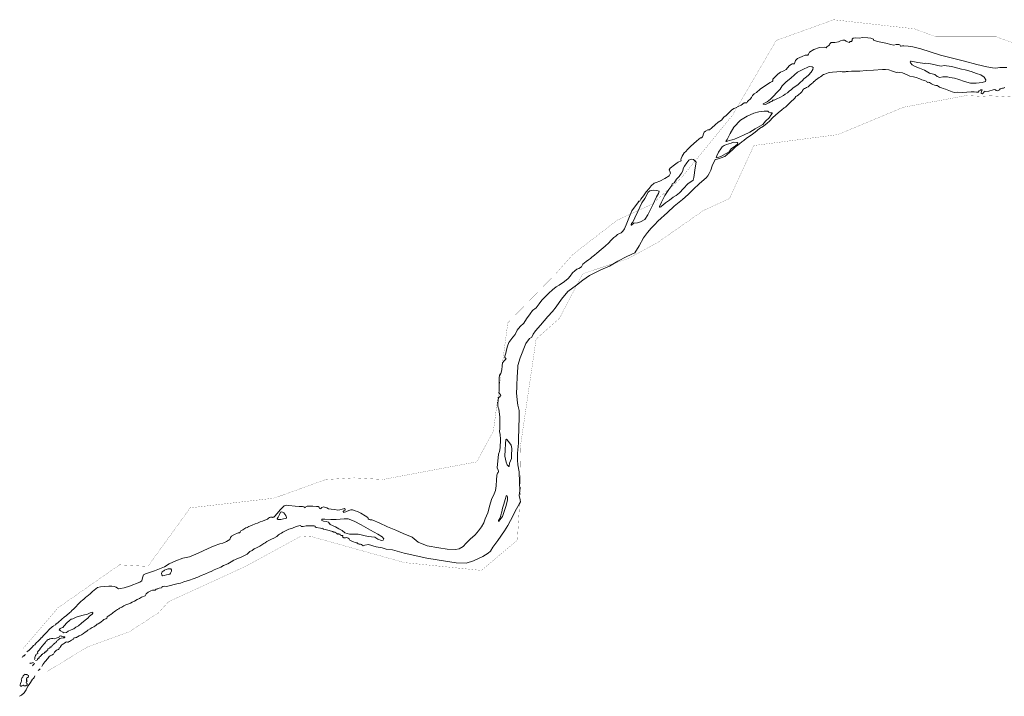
# Model space of a CAD drawing. Header units: metres. Extents: x 347609 to 404409, y 8547781 to 8605413.
# Tile 14 of 39: x 370412 to 372470, y 8559289 to 8560703. Entities that reach past the tile are written whole.
import ezdxf

# ---------------------------------------------------------------- set-up
doc = ezdxf.new("R2010")
doc.units = ezdxf.units.M
doc.layers.add('01. RIO', color=7, linetype='Continuous', lineweight=5, true_color=0x2776bb)
doc.layers.add('PREDIOS INSCRITOS EN LA BASE GRAFICA REGISTRAL (HUAURA) NOMBRE', color=7, linetype='Continuous', true_color=0xfffff0)

# ---------------------------------------------------------------- blocks, each defined once
blk = doc.blocks.new('REIORORI')
at = {"layer": '01. RIO', "color": 152, "lineweight": 15, "true_color": 0x2776bb, "flags": 128}
for points in [[(370427.1, 8559381.7), (370429.3, 8559383.4), (370432.3, 8559385.5), (370436.3, 8559389.3), (370438.4, 8559391.9), (370441.4, 8559394.9), (370444, 8559396.9), (370445.3, 8559398.9), (370447.8, 8559401.5), (370449.9, 8559403), (370451.9, 8559404.7), (370453.8, 8559407.2), (370455.6, 8559409), (370457.5, 8559411.1), (370458.3, 8559412.2), (370459.7, 8559413.3), (370461.4, 8559415.1), (370463.1, 8559417), (370464.6, 8559418.8), (370467.1, 8559420.9), (370468.6, 8559422.6), (370470.5, 8559424.7), (370472.5, 8559427.3), (370474.5, 8559429.1), (370476.6, 8559431.1), (370477.9, 8559432.3), (370480.8, 8559434.7), (370482.9, 8559435.8), (370483.8, 8559437), (370487, 8559438.3), (370488.9, 8559440.6), (370490.2, 8559441.5), (370492.6, 8559443.6), (370495.1, 8559445.5), (370498, 8559448), (370502, 8559451.4), (370503.6, 8559452.9), (370506.2, 8559455.3), (370509.4, 8559457.5), (370512.5, 8559460), (370514.8, 8559461.8), (370517.2, 8559463.9), (370518.9, 8559465.3), (370521.2, 8559468.1), (370525.3, 8559471.9), (370530.4, 8559476.8), (370534.1, 8559480.6), (370536, 8559482.9), (370538.9, 8559485.8), (370541, 8559487.8), (370543.1, 8559489.2), (370547.1, 8559492.9), (370550.8, 8559495.9), (370552.6, 8559497.9), (370559.5, 8559503.1), (370564.8, 8559508), (370575, 8559516.2), (370581.3, 8559518.1), (370589.6, 8559518.4), (370598.3, 8559519.3), (370605, 8559519.5), (370609.7, 8559518.5), (370613.8, 8559517.2), (370616.8, 8559514.7), (370619, 8559513.5), (370623.2, 8559514.2), (370630.5, 8559515.7), (370641.9, 8559519), (370663.2, 8559527.6), (370667.3, 8559530.1), (370668.9, 8559536.5), (370670.9, 8559543), (370675.6, 8559545.3), (370694.2, 8559550.9), (370714.7, 8559559.7), (370724.9, 8559565.8), (370738.9, 8559572.1), (370753, 8559577.5), (370767.5, 8559580.7), (370785.1, 8559588.1), (370806.3, 8559597.6), (370817.4, 8559602.9), (370822.8, 8559604.8), (370826.2, 8559606.4), (370830.7, 8559607.6), (370837.2, 8559608.9), (370844.5, 8559612.8), (370851.2, 8559616.8), (370852.8, 8559621.1), (370855.1, 8559623.4), (370861.1, 8559627.2), (370867.3, 8559630.1), (370869, 8559631), (370871.4, 8559630.8), (370873, 8559631.7), (370873.9, 8559633.4), (370874.4, 8559634.5), (370878.8, 8559636.8), (370885.2, 8559640.8), (370888.8, 8559642.1), (370889.8, 8559643.7), (370893.6, 8559644.9), (370898.2, 8559646.5), (370904.2, 8559649.3), (370909.1, 8559651), (370915, 8559653.6), (370919.5, 8559654.9), (370924.5, 8559656.9), (370929.9, 8559659.3), (370932.4, 8559661), (370934.4, 8559662.4), (370936.7, 8559663.4), (370938.7, 8559663.7), (370939.7, 8559663.6), (370940.5, 8559662.9), (370942.1, 8559663.2), (370943.6, 8559663.3), (370944.8, 8559664.7), (370950.1, 8559670.8), (370956.7, 8559678.6), (370962, 8559684.2), (370965.1, 8559687.3), (370969.3, 8559688.3), (370974.8, 8559687.9), (370988.2, 8559686.2), (370996.1, 8559685.9), (371003.2, 8559686), (371006.7, 8559685.2), (371006.6, 8559683.5), (371008.5, 8559682.7), (371009.7, 8559683.3), (371010.6, 8559684.7), (371011.4, 8559685.8), (371013, 8559686.4), (371016.7, 8559686.7), (371024.7, 8559686.5), (371032.5, 8559685.9), (371036.3, 8559685.4), (371038, 8559684.2), (371038, 8559682.7), (371038.9, 8559681.7), (371040.5, 8559681.1), (371041.6, 8559681.8), (371044.1, 8559683.7), (371047, 8559684.9), (371049.5, 8559684.6), (371051.3, 8559683.4), (371054.3, 8559682.6), (371057.9, 8559680.9), (371063, 8559680.4), (371070.7, 8559679.2), (371077.4, 8559678.1), (371081.2, 8559678.5), (371086.1, 8559680), (371088.8, 8559681.1), (371090.6, 8559681.3), (371092.4, 8559680), (371092.5, 8559678.7), (371092.2, 8559677.7), (371089.6, 8559676.4), (371088.5, 8559675.4), (371088.5, 8559674.4), (371089.3, 8559673.1), (371091.3, 8559673.5), (371093.6, 8559674.3), (371096.4, 8559675.6), (371102.5, 8559677.9), (371104.5, 8559678.6), (371107.6, 8559678.4), (371113.5, 8559676.6), (371118.6, 8559675), (371125.4, 8559671.8), (371134.3, 8559666), (371139.6, 8559662.8), (371140.7, 8559661.6), (371140.9, 8559659.9), (371142.4, 8559658.5), (371144.7, 8559657.9), (371147.1, 8559657.7), (371148.5, 8559658), (371150.1, 8559657.2), (371163.7, 8559651.5), (371181.3, 8559643.4), (371198.4, 8559636.3), (371214, 8559629.4), (371232.4, 8559621.5), (371244.8, 8559611.2), (371263.7, 8559603.6), (371288.4, 8559599), (371305.5, 8559596.4), (371322.9, 8559595.9), (371331, 8559597.4), (371339.4, 8559602), (371345.2, 8559609.1), (371354, 8559617.1), (371364, 8559626.7), (371370.9, 8559634.8), (371377.3, 8559643.3), (371382.3, 8559651.4), (371385.4, 8559660), (371390.8, 8559672.5), (371394.8, 8559688.4), (371398.5, 8559700.3), (371403.8, 8559712.1), (371406.7, 8559719.3), (371408.2, 8559729.1), (371408.9, 8559741.3), (371409.7, 8559750.2), (371410.4, 8559754), (371411.2, 8559755.5), (371412.6, 8559756.4), (371412.9, 8559757.9), (371412.9, 8559759.5), (371412.1, 8559761.6), (371410.4, 8559766.3), (371411.8, 8559780.9), (371412.3, 8559787.5), (371413, 8559795.1), (371415, 8559800.9), (371416.2, 8559808.1), (371417.1, 8559825.7), (371416.6, 8559836.9), (371415.3, 8559841.8), (371415.5, 8559849.7), (371416.1, 8559856.1), (371415.9, 8559873.2), (371414.4, 8559883.3), (371413.6, 8559889.7), (371412.1, 8559892.3), (371411.5, 8559895.9), (371411.5, 8559901.9), (371412.7, 8559912.8), (371413.3, 8559914.2), (371415, 8559914.5), (371416.7, 8559916.2), (371417.9, 8559917.1), (371417.5, 8559918.7), (371415, 8559922.1), (371413.7, 8559924.1), (371414.2, 8559926.8), (371414.3, 8559933.1), (371414.6, 8559939.5), (371414.3, 8559946.8), (371414.6, 8559953.6), (371415.4, 8559959.8), (371417.9, 8559963.8), (371419.8, 8559971.4), (371420.7, 8559979.7), (371421.6, 8559986.2), (371424.9, 8559990.1), (371428.5, 8559993.5), (371428.8, 8559993.8), (371427.4, 8559995.9), (371426.1, 8559997.2), (371426.3, 8559999.9), (371428.5, 8560006.3), (371429.9, 8560013.4), (371431.8, 8560020.7), (371434.9, 8560028.1), (371442.7, 8560039.7), (371447.7, 8560044.9), (371452.2, 8560054.3), (371458.5, 8560061.5), (371466.2, 8560068.8), (371471.6, 8560078), (371479.4, 8560088.3), (371484.3, 8560095.2), (371491.6, 8560100.6), (371498, 8560109.3), (371503.5, 8560116.7), (371511.1, 8560124.5), (371518.5, 8560131.7), (371526, 8560138.1), (371533.2, 8560144.5), (371539.8, 8560148), (371550.9, 8560156.1), (371558.8, 8560161.9), (371562.8, 8560167.1), (371567.4, 8560173.7), (371572.6, 8560178.2), (371577, 8560181.4), (371581, 8560183.1), (371586.1, 8560186.8), (371589.4, 8560191.9), (371596.4, 8560197.9), (371600.9, 8560201.1), (371605.2, 8560204), (371608.3, 8560207), (371613.3, 8560210.9), (371618.5, 8560215.4), (371627.7, 8560222.9), (371636, 8560229.4), (371643.7, 8560236.5), (371647.7, 8560241.3), (371654.1, 8560247.6), (371657.9, 8560250.3), (371661.9, 8560254), (371669.1, 8560257.9), (371672.5, 8560261.3), (371676.5, 8560266.1), (371681.4, 8560277.7), (371686.7, 8560291.4), (371691.7, 8560303.4), (371697.1, 8560311), (371703.9, 8560320.4), (371706.4, 8560323.4), (371708.6, 8560323.9), (371708.9, 8560325.4), (371710.2, 8560327.7), (371716, 8560335), (371721.5, 8560343.1), (371727.6, 8560349.9), (371732, 8560355.6), (371738.2, 8560361.2), (371742.7, 8560362.6), (371749.8, 8560365.7), (371760.9, 8560371.3), (371769.5, 8560376.5), (371772.3, 8560382), (371771.4, 8560384.5), (371769.9, 8560389.3), (371771.8, 8560392.7), (371780.6, 8560399.5), (371786.6, 8560403.7), (371788.5, 8560405.5), (371794.6, 8560408), (371794.1, 8560409.8), (371794.5, 8560412.8), (371796.5, 8560417.6), (371801.3, 8560424.4), (371804.7, 8560427.7), (371808.2, 8560431.8), (371814.5, 8560438.3), (371821.3, 8560444.2), (371827, 8560449.4), (371831.5, 8560453.2), (371835, 8560455.9), (371837, 8560456.4), (371839.2, 8560457.9), (371840.2, 8560459.5), (371841.4, 8560464.4), (371842.7, 8560467.9), (371845.8, 8560470.3), (371850.6, 8560472.8), (371853.6, 8560472.8), (371858.5, 8560476.7), (371866, 8560483.2), (371872.2, 8560488.5), (371879.2, 8560493.2), (371883.7, 8560499.3), (371889, 8560502.4), (371896.6, 8560510.5), (371899.7, 8560514.2), (371904.7, 8560517.4), (371909.2, 8560518.7), (371913.7, 8560521.8), (371920, 8560524.2), (371926.5, 8560528.9), (371929.9, 8560529.5), (371932.1, 8560529.5), (371933.1, 8560531.8), (371935.5, 8560534.3), (371938.7, 8560536.6), (371941.7, 8560540.2), (371943.7, 8560544.2), (371947.4, 8560547.9), (371952.1, 8560551.1), (371960, 8560557.5), (371970.8, 8560565.2), (371980.7, 8560571.9), (371983.6, 8560572.8), (371985.1, 8560573.6), (371986.1, 8560575.1), (371986.1, 8560578.5), (371988.4, 8560580.8), (371991.8, 8560584), (371996.4, 8560589.1), (372002, 8560593.2), (372009.1, 8560596.3), (372013.9, 8560598.8), (372020.7, 8560606.7), (372025.1, 8560610), (372026.6, 8560610.8), (372031.5, 8560610.7), (372032.3, 8560613.6), (372033.9, 8560617.8), (372038, 8560621.6), (372047.7, 8560625.9), (372054, 8560628.6), (372057, 8560629.1), (372058.3, 8560628.5), (372059.2, 8560628.8), (372060.5, 8560630.7), (372063, 8560635.1), (372072.1, 8560640.8), (372083.9, 8560644.8), (372093.6, 8560645.8), (372098.1, 8560644.3), (372099.4, 8560646.3), (372103, 8560648.9), (372104.6, 8560650.4), (372105.4, 8560652.8), (372108.3, 8560655.2), (372115.7, 8560655.2), (372123.6, 8560656.9), (372127.4, 8560658.8), (372132.8, 8560659.9), (372135.9, 8560659.9), (372139.4, 8560658.4), (372142.4, 8560656.5), (372146.1, 8560655.1), (372147.9, 8560657.1), (372150.4, 8560657.6), (372152.1, 8560659.5), (372152.3, 8560662.6), (372154.5, 8560664.3), (372158.7, 8560665.2), (372167, 8560664.5), (372174.5, 8560665.6), (372184.9, 8560665.1), (372190.8, 8560664.6), (372196.7, 8560662.5), (372197, 8560660.5), (372204.7, 8560657.4), (372222.2, 8560653.7), (372233.2, 8560650.8), (372238.9, 8560649.7), (372243.8, 8560650.9), (372249.7, 8560651.2), (372251.4, 8560650.3), (372252.8, 8560647.3), (372254.6, 8560647.9), (372257.6, 8560648.6), (372260, 8560648.6), (372269.4, 8560647.8), (372278.7, 8560646.4), (372295.3, 8560642.1), (372336.4, 8560628.9), (372373, 8560619.8), (372386.6, 8560616), (372412.4, 8560609.6), (372433.5, 8560604.6), (372445.6, 8560602.2), (372452.6, 8560601.8), (372460.8, 8560603), (372475.1, 8560602.9)], [(370458.5, 8559351.5), (370461, 8559355.5), (370464.7, 8559360.9), (370467.6, 8559363.9), (370469, 8559366.1), (370471, 8559367.8), (370472.4, 8559370), (370474.1, 8559372), (370475.9, 8559373.4), (370477.7, 8559374.3), (370479.8, 8559374.7), (370481.6, 8559376.1), (370483.3, 8559377.4), (370484.4, 8559379.9), (370485, 8559381.5), (370488.7, 8559384.6), (370490.9, 8559385.9), (370493.3, 8559386.9), (370494.3, 8559387.9), (370495, 8559389.8), (370496.6, 8559391.2), (370497.5, 8559393.3), (370500.1, 8559396.7), (370502.5, 8559398.1), (370503.7, 8559398.4), (370506, 8559400.4), (370508.5, 8559402), (370510.7, 8559402.8), (370512.3, 8559402.5), (370512.8, 8559401.9), (370513.8, 8559402.1), (370514.6, 8559402.7), (370516.1, 8559403.6), (370518.6, 8559404.7), (370520.9, 8559406.2), (370522.1, 8559406.9), (370523.8, 8559408.1), (370524.4, 8559408.8), (370524.7, 8559410.4), (370526.7, 8559411.2), (370527.6, 8559411.3), (370528.5, 8559411.5), (370529.7, 8559412.2), (370530.9, 8559412.2), (370532, 8559412.4), (370533.4, 8559413.4), (370536.8, 8559415.1), (370541.3, 8559417.8), (370545.9, 8559420.3), (370549.2, 8559423.2), (370552.9, 8559425.3), (370555.1, 8559427), (370559.5, 8559429.7), (370563.5, 8559433.1), (370567.3, 8559434.3), (370569.4, 8559435.6), (370572.5, 8559438), (370574.4, 8559439.8), (370576.5, 8559440.5), (370582.2, 8559444.3), (370586.9, 8559448.5), (370588, 8559449.4), (370590.5, 8559450.2), (370592.3, 8559450.8), (370594.3, 8559452.3), (370594.9, 8559453.9), (370595.5, 8559455.2), (370596.9, 8559456.3), (370598.5, 8559457.4), (370599.6, 8559457.9), (370601.3, 8559459.2), (370602.6, 8559459.9), (370603.6, 8559460.9), (370605.4, 8559462.1), (370607.7, 8559464), (370610.1, 8559465.8), (370612.9, 8559467.6), (370615, 8559469.3), (370616.7, 8559470.4), (370619.7, 8559471.7), (370621, 8559473.2), (370625.6, 8559475.3), (370630.3, 8559478.4), (370634.4, 8559480.4), (370635.9, 8559481.1), (370638.1, 8559481.4), (370643.9, 8559484), (370647.3, 8559485.7), (370652, 8559488.2), (370657.8, 8559491.3), (370662.8, 8559493.6), (370666.8, 8559495.9), (370674.3, 8559499.2), (370676.8, 8559502.9), (370681.1, 8559506.5), (370686.7, 8559509.2), (370690.2, 8559511), (370693.3, 8559510.7), (370695.7, 8559511.1), (370697.3, 8559512.7), (370699.5, 8559513.5), (370701.1, 8559513.4), (370703.7, 8559515), (370708.4, 8559515.6), (370709.7, 8559517.3), (370711.8, 8559518.6), (370715.9, 8559518.9), (370719.1, 8559518.6), (370722.1, 8559519.2), (370727.7, 8559520.7), (370735.3, 8559522.5), (370740.6, 8559523.8), (370744.3, 8559524.8), (370748.5, 8559525.8), (370755.2, 8559528), (370767, 8559531.7), (370774.9, 8559534.7), (370784.5, 8559538.2), (370791.9, 8559541.2), (370799.5, 8559544.5), (370808.2, 8559548.2), (370812.3, 8559549.9), (370818.9, 8559553), (370825.7, 8559555.9), (370832.8, 8559559.2), (370838.5, 8559562.1), (370847.1, 8559566.2), (370854.3, 8559569.8), (370859.6, 8559573.7), (370863.7, 8559575.2), (370867.8, 8559576.9), (370873.7, 8559579.4), (370880.8, 8559582.6), (370887.4, 8559586.4), (370893, 8559591.3), (370898.2, 8559593.9), (370902.5, 8559597.2), (370907.2, 8559599.3), (370914, 8559602.8), (370918.4, 8559605.5), (370922.3, 8559608.1), (370925.3, 8559609.7), (370928.9, 8559612.5), (370931.6, 8559614.1), (370938.3, 8559617.3), (370943.7, 8559619.8), (370949.7, 8559623.2), (370953, 8559626.3), (370955.1, 8559627.6), (370959.4, 8559629.8), (370962.5, 8559631.9), (370968.9, 8559635.2), (370975, 8559638.1), (370982.5, 8559640.4), (370990.2, 8559644.1), (370998.4, 8559645.7), (371000, 8559645.1), (371000.7, 8559643.7), (371004.9, 8559643.9), (371010.9, 8559645), (371015.3, 8559645.3), (371021.3, 8559645.5), (371027.5, 8559645.2), (371029.5, 8559644.3), (371029.5, 8559643.3), (371031.9, 8559641.7), (371040.9, 8559640.1), (371043.9, 8559639.7), (371045.4, 8559640.3), (371046.4, 8559639.9), (371046.6, 8559638.6), (371050.4, 8559637.5), (371059.3, 8559635.2), (371066.1, 8559633.4), (371068.1, 8559632.3), (371068.8, 8559632.6), (371070.6, 8559632.2), (371071.4, 8559631.6), (371074.3, 8559630.1), (371075.5, 8559628.6), (371076.6, 8559628.2), (371077, 8559628.6), (371078.8, 8559628.6), (371079.4, 8559628), (371080.5, 8559627.7), (371081.5, 8559627.6), (371082.3, 8559626.9), (371082.8, 8559625.7), (371084.5, 8559625.1), (371086.6, 8559625.2), (371087.4, 8559625.1), (371087.7, 8559624), (371087.3, 8559622.5), (371088, 8559621.3), (371089.7, 8559620.2), (371093.2, 8559620.5), (371095.9, 8559620.8), (371099.1, 8559619.8), (371100.6, 8559618), (371102.1, 8559615.5), (371108.1, 8559612.4), (371115.2, 8559609.5), (371117.5, 8559609.7), (371118.2, 8559609.8), (371118.3, 8559608.9), (371119.5, 8559607.7), (371122, 8559606.8), (371123.6, 8559606.7), (371124.5, 8559607.3), (371126.7, 8559606.1), (371130.2, 8559603.8), (371133.5, 8559604.9), (371141.2, 8559606.1), (371157.4, 8559601.6), (371170, 8559599.5), (371177.9, 8559596.8), (371191.3, 8559594.9), (371206.2, 8559591), (371215.5, 8559587.9), (371263.5, 8559577.7), (371302.3, 8559571.6), (371324.8, 8559567.7), (371345.3, 8559567.4), (371360.7, 8559572.2), (371380.3, 8559581.2), (371391.2, 8559588.2), (371396.3, 8559592.4), (371401.2, 8559600.8), (371411.9, 8559614.7), (371425.7, 8559634.8), (371432.8, 8559645.8), (371443.6, 8559666.9), (371447.1, 8559674.8), (371456.9, 8559692.1), (371458.7, 8559695.7), (371458.3, 8559699.9), (371456.3, 8559708.7), (371457.3, 8559718.5), (371456.9, 8559736.6), (371456.1, 8559757.9), (371453.5, 8559772.8), (371452.5, 8559782.7), (371452.9, 8559797.4), (371454.5, 8559817.9), (371454.9, 8559829.7), (371455.3, 8559845.7), (371456.3, 8559875.6), (371456.1, 8559886.3), (371453.1, 8559897.1), (371452.7, 8559902), (371450.9, 8559922.3), (371451.3, 8559935.4), (371452.3, 8559959.1), (371452.7, 8559963.2), (371453.1, 8559980.3), (371458.4, 8559996.4), (371470, 8560026.2), (371478.1, 8560036.4), (371482.7, 8560039.8), (371485.3, 8560045.5), (371490.3, 8560053.1), (371500.6, 8560064.9), (371515.8, 8560082.9), (371525.7, 8560093.5), (371533.4, 8560103.2), (371544.4, 8560118.6), (371558.2, 8560135.3), (371575.9, 8560148.5), (371589.4, 8560158.5), (371603.3, 8560168.4), (371626.8, 8560180.4), (371644.8, 8560187.8), (371662.5, 8560198.1), (371681.5, 8560208.1), (371697.6, 8560215.9), (371706.9, 8560230.3), (371715.9, 8560247.4), (371724.1, 8560258.2), (371731.7, 8560267.6), (371739.5, 8560275.2), (371746.2, 8560281.7), (371765.9, 8560300.1), (371780.3, 8560313.1), (371797.6, 8560327.3), (371809.5, 8560337.7), (371819.8, 8560347.8), (371833.3, 8560360.7), (371847, 8560372.6), (371850.5, 8560376.9), (371853.4, 8560381.6), (371856.4, 8560388.2), (371859.8, 8560397.9), (371866, 8560410.7), (371870, 8560411.2), (371875.9, 8560413.6), (371886.1, 8560416.8), (371891.1, 8560421.4), (371896.6, 8560426.2), (371902.2, 8560431), (371908.6, 8560437), (371913.5, 8560440.9), (371916.5, 8560443.8), (371921.6, 8560447.5), (371925.6, 8560450.2), (371931.5, 8560455.2), (371941, 8560461.5), (371949.2, 8560468), (371958.4, 8560475.3), (371966.7, 8560480.8), (371974.2, 8560486.7), (371979.5, 8560491.2), (371986.2, 8560498.5), (371997.5, 8560508.3), (372005.1, 8560514.6), (372010.1, 8560518.7), (372012.6, 8560520.1), (372017.4, 8560525), (372021, 8560528.4), (372025.4, 8560532.7), (372029.2, 8560536.1), (372032.5, 8560538.9), (372034.5, 8560542.4), (372037.3, 8560543.8), (372039.6, 8560546.2), (372041.3, 8560547.6), (372043.5, 8560548.9), (372047.9, 8560553), (372048.6, 8560554.8), (372050.4, 8560557.5), (372052.7, 8560559), (372054.9, 8560559.7), (372056.7, 8560561.4), (372059.8, 8560562.8), (372062.5, 8560564.8), (372064.5, 8560566.8), (372067, 8560568.7), (372067.7, 8560569.7), (372069.9, 8560571.2), (372072, 8560573.7), (372073.3, 8560574.1), (372074.4, 8560575.5), (372075.9, 8560577.4), (372077.6, 8560578), (372080.4, 8560580.3), (372083.1, 8560582.5), (372085.9, 8560583.8), (372088.8, 8560585.5), (372090.1, 8560587.2), (372092.2, 8560588.2), (372095.3, 8560589.1), (372098.6, 8560590.4), (372101.6, 8560591.6), (372105.6, 8560592.4), (372111, 8560593.6), (372119.9, 8560594.2), (372126.8, 8560594.4), (372131.1, 8560593.9), (372135.8, 8560593.8), (372138.2, 8560593.8), (372139.5, 8560594.4), (372143.9, 8560594.5), (372150.6, 8560595.4), (372168, 8560595.5), (372181.1, 8560597), (372196.5, 8560597.6), (372215.4, 8560599), (372221.9, 8560599.1), (372228.6, 8560597.9), (372236.3, 8560595.6), (372240.5, 8560593.8), (372244.8, 8560592.8), (372246.4, 8560593.1), (372251.4, 8560592.8), (372257.2, 8560591.6), (372267.1, 8560587.5), (372272.7, 8560584.8), (372280.1, 8560583.3), (372285.5, 8560582.3), (372293.7, 8560579.1), (372297.4, 8560577.3), (372303.1, 8560575.6), (372306.7, 8560574.5), (372308, 8560573.7), (372308.8, 8560572.4), (372310.1, 8560572), (372312.5, 8560572.3), (372313.8, 8560571.9), (372315.7, 8560570.6), (372318, 8560568.8), (372320.4, 8560567.7), (372324, 8560566.1), (372326.8, 8560565.3), (372329.4, 8560565.1), (372331.9, 8560563.9), (372334.3, 8560562.3), (372338.6, 8560560.7), (372342.3, 8560558.9), (372347.4, 8560557.6), (372360.8, 8560552.4), (372366.2, 8560551.1), (372373, 8560551.7), (372383.4, 8560550.6), (372391.5, 8560551.3), (372400.8, 8560552.3), (372406.8, 8560552.5), (372411.9, 8560551.6), (372415.1, 8560551.7), (372417.5, 8560554.5), (372419.3, 8560555), (372420.4, 8560556.4), (372423, 8560556.4), (372423.8, 8560556.1), (372423.2, 8560554.5), (372422.5, 8560552.6), (372421.9, 8560550.4), (372422, 8560548.5), (372423.7, 8560548), (372425.9, 8560549.5), (372427.7, 8560551.9), (372428, 8560553), (372429, 8560553.3), (372431.2, 8560552.6), (372437.7, 8560553.6), (372446.7, 8560556.3), (372450.3, 8560556.9), (372451.9, 8560556.4), (372452.8, 8560554.9), (372455.5, 8560554.2), (372459.8, 8560556.2), (372461.6, 8560558.2), (372463.6, 8560559.5), (372466.5, 8560560.2), (372468.4, 8560560), (372469.8, 8560560.3), (372470.6, 8560561.7)], [(370443.2, 8559366.1), (370443.7, 8559368.2), (370444, 8559370.3), (370444.7, 8559372.4), (370445.1, 8559374), (370445.8, 8559375.1), (370447.1, 8559377), (370448.7, 8559377.8), (370450.1, 8559378.4), (370450.4, 8559379.2), (370449.6, 8559380.7), (370449.5, 8559381.5), (370451.1, 8559383.4), (370453.4, 8559386.2), (370455.9, 8559389.8), (370459.3, 8559393.7), (370462.8, 8559397.7), (370465, 8559400.3), (370466.1, 8559401.9), (370467, 8559403.3), (370468.6, 8559404.6), (370470.5, 8559406.8), (370472, 8559407.8), (370473.1, 8559408), (370475.6, 8559409.1), (370479.1, 8559409.8), (370481.6, 8559409.9), (370485, 8559409.3), (370488.4, 8559410.3), (370490.5, 8559411.3), (370493.9, 8559412), (370495.1, 8559413.3), (370495.2, 8559414.5), (370496.7, 8559415.3), (370499.2, 8559414.6), (370500.4, 8559414.9), (370502.3, 8559414), (370504, 8559413.5), (370506.4, 8559413.5), (370506.9, 8559412.9), (370506.5, 8559412.3), (370505, 8559411.3), (370502.9, 8559411.4), (370498.7, 8559410.4), (370496.2, 8559409.9), (370494.6, 8559408.7), (370492.6, 8559406.9), (370492.1, 8559405.5), (370491, 8559404.7), (370489.4, 8559404.3), (370489.5, 8559402.9), (370488.5, 8559402.4), (370487.9, 8559402.1), (370487.2, 8559400.5), (370485.5, 8559399.9), (370484.4, 8559398.6), (370483.1, 8559398), (370482.2, 8559397.4), (370481.7, 8559395.8), (370481.1, 8559394.8), (370480, 8559394.5), (370478, 8559393.9), (370477.9, 8559393.2), (370478.1, 8559391.9), (370477.4, 8559391.7), (370476.2, 8559391.9), (370475.7, 8559392.1), (370475.1, 8559391.3), (370475.1, 8559390.3), (370474.9, 8559389.3), (370473.4, 8559389.1), (370471.5, 8559388.3), (370471.3, 8559387.5), (370471.3, 8559386.6), (370471.2, 8559385.8), (370469.9, 8559385.2), (370469, 8559384.2), (370468.1, 8559383.6), (370466.7, 8559383.2), (370466.8, 8559382.4), (370466.8, 8559381.2), (370466, 8559381.1), (370465.1, 8559381.3), (370464, 8559380.6), (370464.1, 8559379.8), (370463.6, 8559379.3), (370461.7, 8559378.6), (370460.3, 8559378), (370460, 8559377.3), (370459.9, 8559376.6), (370458.6, 8559376.4), (370457.9, 8559376), (370458, 8559374.8), (370457, 8559374.2), (370456.1, 8559372.7), (370455.3, 8559371.9), (370454.1, 8559371.9), (370453.9, 8559371.1), (370452.5, 8559370.5), (370452.9, 8559369), (370452.3, 8559368.6), (370451, 8559368.1), (370449.9, 8559366.4), (370449.4, 8559365.2), (370448, 8559364.3), (370445.7, 8559363.6)], [(370417.7, 8559370.3), (370418.5, 8559371.4), (370419.4, 8559372.3), (370419.6, 8559372.9), (370419.7, 8559373.6), (370420.4, 8559373.7), (370421.6, 8559373.9), (370422.9, 8559375.3), (370423.9, 8559376.8)], [(370433.4, 8559357.8), (370434.1, 8559358.3), (370437.1, 8559358.6), (370439, 8559358.9), (370440.5, 8559359.5), (370440.8, 8559360.6)], [(370443, 8559358.6), (370442.4, 8559357), (370441.4, 8559355.6), (370440.4, 8559354.9), (370439.5, 8559353.7), (370439.3, 8559352.9)], [(370412.1, 8559289), (370416, 8559291.1), (370421.7, 8559296.3), (370425.7, 8559302.8), (370429.3, 8559310.1), (370432.1, 8559313.8), (370434.6, 8559317.9), (370436.8, 8559321.5), (370439.3, 8559325), (370441.5, 8559326.6), (370442.8, 8559328.5), (370444.3, 8559332)], [(370451.1, 8559343.1), (370453.5, 8559345.1), (370455.1, 8559346.7)]]:
    blk.add_lwpolyline(points, dxfattribs=at)
for points in [[(371965.9, 8560526.8), (371968.7, 8560528.2), (371974.2, 8560531.6), (371981.7, 8560537), (371987.6, 8560542.8), (371994.7, 8560550.9), (372001.3, 8560558), (372005.8, 8560564.5), (372009.3, 8560568.4), (372014.2, 8560573.4), (372023.8, 8560581), (372031.4, 8560588), (372038.1, 8560593.4), (372045, 8560596.6), (372051.6, 8560600.6), (372058.1, 8560603.3), (372062.5, 8560604.8), (372068.7, 8560604.7), (372070.5, 8560603), (372069.7, 8560599), (372066.4, 8560593), (372060.5, 8560586.7), (372056.9, 8560583.6), (372051.2, 8560579.3), (372048.1, 8560575.9), (372043.3, 8560571.6), (372038.9, 8560567.8), (372034.1, 8560563.9), (372028.8, 8560560.5), (372025.5, 8560557.2), (372020.2, 8560553.3), (372016.7, 8560550.4), (372011.9, 8560547.3), (372008.3, 8560544.4), (372001.1, 8560540.4), (371994.9, 8560537.6), (371988.9, 8560535.1), (371986.1, 8560534.6), (371984, 8560532.3), (371981.6, 8560531.2), (371978, 8560529.5), (371973.9, 8560526.9), (371971.1, 8560526), (371966.7, 8560526.1), (371965.8, 8560526.2), (371965.8, 8560526.5)], [(372275.1, 8560616), (372289.5, 8560613.5), (372299.4, 8560611.8), (372304.1, 8560611.6), (372305.6, 8560612.3), (372312.6, 8560611.6), (372322.6, 8560609.5), (372331.1, 8560607.5), (372337.8, 8560605.9), (372344.5, 8560607.5), (372359.9, 8560605.3), (372373.2, 8560601.5), (372380.3, 8560599.6), (372388.5, 8560598.1), (372400.5, 8560595), (372411.8, 8560590.4), (372421.1, 8560588), (372427.7, 8560582.8), (372431.2, 8560577.2), (372430.6, 8560573.9), (372423.8, 8560571.5), (372411.5, 8560570), (372399.6, 8560570.2), (372386.8, 8560573.8), (372375.3, 8560577.9), (372366.1, 8560580.6), (372356.5, 8560582.3), (372351, 8560583.2), (372341.8, 8560583.2), (372335.1, 8560582), (372329.6, 8560584.4), (372324.6, 8560588.5), (372314, 8560591.4), (372303.4, 8560597.2), (372293.1, 8560601.5), (372284, 8560604.9), (372277.5, 8560608.5), (372274.1, 8560612.6), (372273.4, 8560614.9), (372273.8, 8560616)], [(371888, 8560448.7), (371890.7, 8560452.7), (371897.1, 8560465), (371905, 8560478.2), (371918.9, 8560492.9), (371932.9, 8560501.1), (371946.8, 8560507.6), (371956.9, 8560510.6), (371963, 8560511.1), (371968.5, 8560511.9), (371975.9, 8560511.9), (371978.2, 8560509.6), (371981.1, 8560508.5), (371984.6, 8560508.3), (371985.2, 8560506.7), (371982.3, 8560503.4), (371978.8, 8560497.8), (371970.8, 8560491.1), (371965.1, 8560484.1), (371959.4, 8560480.4), (371949.1, 8560474.6), (371938.3, 8560467.9), (371924.9, 8560461.9), (371912.6, 8560456), (371906.1, 8560453.1), (371901.3, 8560452.1), (371895.3, 8560450.6), (371891.7, 8560448.9), (371889.6, 8560448.2), (371888.2, 8560448.1)], [(371868, 8560414.9), (371869.3, 8560418.4), (371873, 8560426.3), (371877.7, 8560433), (371880.3, 8560437.5), (371884.3, 8560440), (371889.4, 8560442.3), (371899.2, 8560444.9), (371904.2, 8560447.1), (371911.7, 8560446.4), (371913.4, 8560444.9), (371912.4, 8560442.7), (371908, 8560439.2), (371899.4, 8560433.2), (371894.8, 8560427.1), (371887.1, 8560422.5), (371877.6, 8560417.2), (371869.5, 8560414.4)], [(371749.4, 8560312.3), (371753.5, 8560321.7), (371760.3, 8560335.8), (371769.3, 8560348.2), (371775.4, 8560356.5), (371776.2, 8560359.8), (371780.1, 8560361.8), (371782.6, 8560366.4), (371785.3, 8560369.9), (371790.5, 8560375.5), (371793, 8560379.4), (371795.7, 8560382), (371798.3, 8560387), (371798.6, 8560392.3), (371801.5, 8560396.7), (371806.5, 8560404), (371810.5, 8560409.2), (371815.4, 8560411.6), (371820.2, 8560411), (371825.9, 8560405.4), (371824, 8560393.7), (371821.5, 8560373), (371819.5, 8560367.6), (371809, 8560359.8), (371799.9, 8560350.4), (371790.9, 8560341.2), (371784.1, 8560335.8), (371777.8, 8560332), (371770.5, 8560326.1), (371762.1, 8560320.3), (371756.6, 8560315.7), (371753.3, 8560313.1), (371752, 8560311.9), (371750.6, 8560311.1), (371749.6, 8560311.2), (371749.3, 8560311.6), (371749.3, 8560311.9)], [(371691.2, 8560273.5), (371695.8, 8560277.7), (371703.3, 8560278.8), (371709.5, 8560280.5), (371718.9, 8560285.6), (371725.3, 8560294.9), (371735.2, 8560315.8), (371743.3, 8560332.9), (371747.6, 8560339.9), (371748.7, 8560344.6), (371743.6, 8560346.3), (371737.5, 8560347), (371729.5, 8560345.5), (371726.1, 8560342.7), (371718.9, 8560329.5), (371712.7, 8560320), (371704.3, 8560302.4), (371697.7, 8560288.7), (371693.8, 8560279.8), (371691.2, 8560276.8), (371690.3, 8560274.9), (371690.2, 8560273.8)], [(371435.1, 8559769.3), (371435.8, 8559776), (371437.9, 8559781.3), (371440.2, 8559786.3), (371440.2, 8559795.5), (371440.6, 8559803.5), (371440.8, 8559807), (371439.2, 8559814), (371434.2, 8559821.7), (371430, 8559826.1), (371428.3, 8559825.7), (371427.4, 8559816.6), (371426.8, 8559804), (371426.2, 8559791.2), (371428.9, 8559778.6), (371431.2, 8559773), (371433.7, 8559769.9), (371434.4, 8559769.5), (371434.9, 8559769.2)], [(371413.8, 8559653.7), (371416, 8559657.9), (371421.2, 8559664.5), (371425.4, 8559677.3), (371428.4, 8559685.7), (371430.7, 8559693.1), (371432.1, 8559699.9), (371431.7, 8559705.8), (371430.7, 8559708.7), (371429, 8559707.3), (371426.6, 8559700.2), (371423.9, 8559690.5), (371421.4, 8559682.1), (371420.1, 8559674.2), (371418, 8559667.8), (371416.3, 8559661.9), (371413.3, 8559656.7), (371413.5, 8559654)], [(370950.4, 8559660), (370952.3, 8559663.6), (370955.1, 8559669.2), (370957.5, 8559673.5), (370960.4, 8559674.4), (370964.2, 8559672.7), (370968.3, 8559667.2), (370969.9, 8559662.9), (370969.3, 8559660.8), (370964, 8559660), (370958.3, 8559658.4), (370953.7, 8559658.2), (370951.8, 8559658.4), (370950.4, 8559659), (370950.3, 8559659.5)], [(371050.2, 8559659.4), (371062.9, 8559658.5), (371074, 8559658.5), (371081.8, 8559659.1), (371090.4, 8559660.1), (371098.5, 8559659.7), (371111.2, 8559654.7), (371126.1, 8559647.3), (371145.3, 8559636.5), (371160.5, 8559628.1), (371170.2, 8559622.2), (371173.2, 8559617.8), (371172.3, 8559615.3), (371168.6, 8559614.5), (371160.5, 8559617.2), (371154.4, 8559621.3), (371140.6, 8559623.1), (371119.9, 8559628), (371109.7, 8559628), (371101.4, 8559627.7), (371092, 8559630.6), (371086.2, 8559635.6), (371079, 8559639.2), (371072.5, 8559643.2), (371061.5, 8559648.3), (371057.8, 8559652.6), (371052.7, 8559654.5), (371047.1, 8559654.8), (371043.5, 8559656.2), (371043.5, 8559658.9), (371046.7, 8559659.4)], [(370712.1, 8559550.5), (370709.9, 8559549.3), (370708.6, 8559545.8), (370709.6, 8559542.7), (370710.8, 8559541), (370714.2, 8559541.2), (370719, 8559543), (370723.9, 8559543.6), (370726.2, 8559544.2), (370727.4, 8559546.7), (370729.3, 8559550.7), (370729.4, 8559553.3), (370728.5, 8559555.5), (370726.5, 8559555.6), (370722.3, 8559555.6), (370718.8, 8559554.1), (370715.2, 8559552.3), (370713.7, 8559551.2)], [(370496.4, 8559429.7), (370495.3, 8559429.3), (370494.9, 8559427.9), (370497.5, 8559425.6), (370502.2, 8559423.1), (370504.3, 8559421.6), (370510.3, 8559422.5), (370513.8, 8559425.3), (370519.6, 8559427.8), (370525.6, 8559429.8), (370529.9, 8559433.2), (370535.1, 8559436.3), (370541.6, 8559441.9), (370549.1, 8559447.9), (370554.6, 8559452.6), (370558.3, 8559456.7), (370563.8, 8559460.9), (370565.3, 8559463), (370565.4, 8559464.2), (370563.9, 8559464.7), (370559.6, 8559463.3), (370553.9, 8559460.9), (370544.8, 8559458.4), (370537.5, 8559456.4), (370530.7, 8559454.3), (370523.4, 8559451.1), (370520, 8559450.3), (370516.2, 8559447.8), (370511, 8559442.4), (370505.6, 8559436.5), (370502.3, 8559433.1), (370498.4, 8559431.2), (370497.6, 8559430.3)], [(370430.6, 8559332.3), (370429.5, 8559333.2), (370428.3, 8559333.8), (370427, 8559334.6), (370426.6, 8559334.9), (370425.4, 8559334.6), (370424.4, 8559334.4), (370424, 8559334.9), (370423.7, 8559335.1), (370422.8, 8559334.8), (370421.1, 8559333.3), (370419.8, 8559331.7), (370419, 8559329.7), (370418, 8559327.8), (370417.1, 8559327.3), (370416.1, 8559326.4), (370415.7, 8559325), (370416, 8559323.2), (370416.2, 8559322.2), (370416, 8559320.9), (370415.2, 8559319.2), (370413.9, 8559316.1), (370413.1, 8559313.3), (370413.2, 8559311.2), (370413.8, 8559310.6), (370414.9, 8559309.7), (370417, 8559310.7), (370419.9, 8559312), (370422, 8559310.8), (370425, 8559310.9), (370427.7, 8559313.3), (370427.8, 8559315.5), (370426.5, 8559316.8), (370425.8, 8559318.5), (370426.9, 8559319.9), (370427.5, 8559320.2), (370428, 8559321), (370427.3, 8559321.4), (370426.7, 8559321.8), (370426.4, 8559323.2), (370426.7, 8559324.5), (370427, 8559325.2), (370426.3, 8559326), (370427.3, 8559326.9), (370428, 8559328), (370429.1, 8559328.3), (370429.8, 8559328.8), (370430.4, 8559329.3), (370430.8, 8559330.7), (370430.9, 8559331.8)]]:
    blk.add_lwpolyline(points, close=True, dxfattribs=at)

msp = doc.modelspace()

# ---------------------------------------------------------------- linework, layer by layer
at = {"layer": 'PREDIOS INSCRITOS EN LA BASE GRAFICA REGISTRAL (HUAURA) NOMBRE', "color": 5, "true_color": 0x0000ff, "const_width": 0.3, "elevation": -999999}
for points in [[(372532.8, 8560638.5), (372453.4, 8560667.1), (372327.3, 8560667.1), (372282.1, 8560683.9), (372113.5, 8560702.8), (371993.5, 8560659.6), (371901.9, 8560503.1), (371794.7, 8560372), (371733.4, 8560317.2), (371660.9, 8560284), (371568.2, 8560212.2), (371532.7, 8560172.2), (371432.5, 8560069.6), (371402.2, 8559842.8), (371367.2, 8559778.8), (371198.2, 8559747.1), (371171.4, 8559742.2), (371111.5, 8559745.5), (371051.9, 8559742), (370968.1, 8559711.7), (370942.1, 8559702.9), (370768.8, 8559682.9), (370680.2, 8559560.5), (370621, 8559563.8), (370492.3, 8559474), (370419.9, 8559389.2)], [(370470.2, 8559341.4), (370554.7, 8559392.4), (370641.1, 8559423.8), (370701.9, 8559463), (370723.4, 8559486.7), (370884.4, 8559560.6), (371001.1, 8559624.2), (371022, 8559622.8), (371216.7, 8559568.4), (371377.3, 8559552.1), (371452.5, 8559615.4), (371459.8, 8559737.8), (371458.2, 8559807.3), (371491.6, 8560035.6), (371540.5, 8560079.1), (371589, 8560172), (371682.2, 8560202.9), (371745.5, 8560237.3), (371840.9, 8560304), (371895.7, 8560329.2), (371920.9, 8560384.1), (371946.6, 8560440), (372122.1, 8560462.8), (372259.3, 8560520), (372391, 8560544.5), (372421.7, 8560542.8), (372441.5, 8560543.9), (372530.4, 8560538.9)]]:
    msp.add_lwpolyline(points, dxfattribs=at)

# ---------------------------------------------------------------- block references
msp.add_blockref('REIORORI', (0, 0))

doc.saveas('drawing.dxf')
